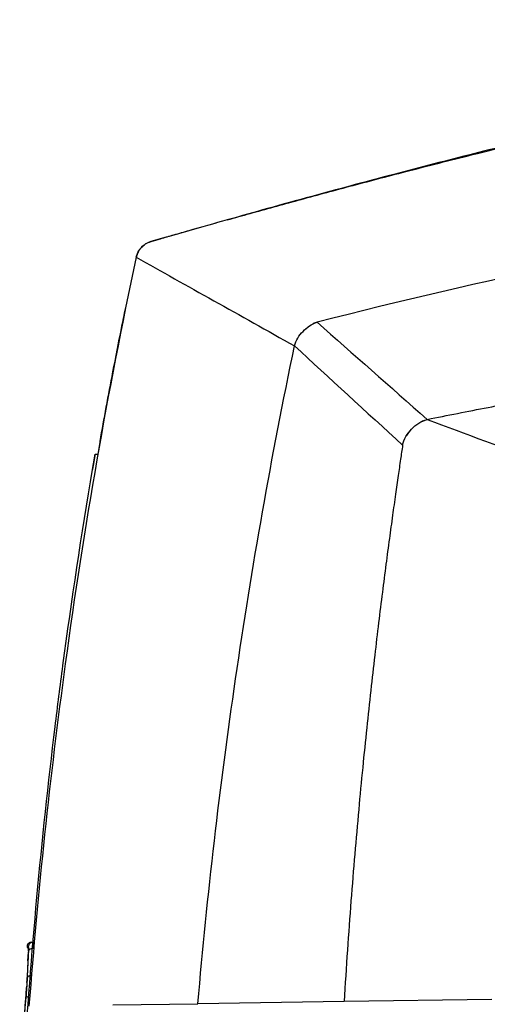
# Model space of a CAD drawing. Header units: millimetres. Extents: x -508 to 796, y -404 to 760.
# Tile 80 of 116: x 452 to 497, y 168 to 263. Entities that reach past the tile are written whole.
import ezdxf

# ---------------------------------------------------------------- set-up
doc = ezdxf.new("R2010")
doc.units = ezdxf.units.MM

msp = doc.modelspace()

# ---------------------------------------------------------------- linework, layer by layer
at = {"color": 7, "linetype": 'Continuous', "lineweight": 25}
for p, q in [((472.302, 244.038), (472.302, 244.038)), ((480.99, 234.134), (480.99, 234.134)), ((491.18, 224.586), (491.629, 224.734)), ((491.629, 224.734), (491.629, 224.734)), ((489.666, 223.231), (489.674, 223.244)), ((459.996, 222.68), (459.772, 221.386)), ((459.526, 221.386), (459.788, 221.386)), ((452.941, 173.66), (453.078, 173.622)), ((452.956, 173.845), (452.943, 173.66)), ((452.951, 173.79), (453.085, 173.79)), ((453.024, 172.365), (453.066, 173.213)), ((452.942, 170.603), (452.949, 170.751)), ((452.746, 168.011), (452.84, 169.083)), ((497.878, 168.618), (483.587, 168.415)), ((461.219, 168.097), (469.454, 168.214)), ((483.587, 168.415), (469.454, 168.214))]:
    msp.add_line(p, q, dxfattribs=at)
at = {"color": 7, "linetype": 'Continuous', "lineweight": 25, "flags": 128}
for points in [[(479.844, 233.471), (479.843, 233.47), (479.841, 233.469)], [(453.24, 168.796), (453.161, 168.805), (453.086, 168.823), (453.017, 168.848), (452.956, 168.881), (452.906, 168.919), (452.87, 168.962), (452.848, 169.006), (452.841, 169.052)]]:
    msp.add_lwpolyline(points, dxfattribs=at)
at = {"color": 7, "linetype": 'Continuous', "lineweight": 25}
for centre, radius, start, end in [((453.409, 173.186), 0.355, 79.38855, 159.92266), ((453.484, 173.76), 0.4, 90.00823, 175.64415), ((453.287, 170.573), 0.357, 79.79793, 159.93809)]:
    msp.add_arc(centre, radius, start, end, dxfattribs=at)
for points, knots in [([(472.302, 244.038), (473.035, 244.245), (474.529, 244.664), (476.811, 245.298), (479.174, 245.948), (481.619, 246.612), (485.084, 247.542), (489.879, 248.803), (496.527, 250.493), (504.021, 252.311), (511.985, 254.135), (521.43, 256.164), (532.077, 258.243), (541.552, 259.86), (548.229, 260.884), (552.41, 261.486), (556.506, 262.037), (560.517, 262.539), (564.442, 262.996), (567.032, 263.266), (568.312, 263.4)], [0, 0, 0, 0, 0.023316, 0.047472, 0.072469, 0.098308, 0.124992, 0.182222, 0.249982, 0.334822, 0.418134, 0.499916, 0.630338, 0.749929, 0.793915, 0.836981, 0.879125, 0.920344, 0.960636, 1, 1, 1, 1]), ([(533.471, 258.685), (532.795, 258.558), (531.433, 258.302), (529.374, 257.906), (527.282, 257.495), (525.157, 257.069), (523, 256.627), (520.811, 256.171), (516.931, 255.346), (511.216, 254.081), (505.017, 252.628), (499.931, 251.389), (496.122, 250.439), (492.253, 249.45), (488.258, 248.406), (484.323, 247.356), (480.258, 246.253), (476.316, 245.166), (473.598, 244.402), (472.302, 244.038)], [0, 0, 0, 0, 0.032812, 0.066175, 0.100087, 0.134548, 0.169557, 0.205113, 0.241215, 0.358747, 0.484201, 0.544766, 0.608286, 0.67131, 0.735114, 0.805075, 0.865436, 0.935859, 1, 1, 1, 1]), ([(472.302, 244.038), (471.666, 243.858), (470.429, 243.509), (468.7, 243.016), (467.172, 242.578), (465.938, 242.222), (465.197, 242.009), (464.893, 241.921)], [0, 0, 0, 0, 0.257487, 0.499999, 0.699997, 0.876476, 1, 1, 1, 1]), ([(472.302, 244.038), (471.031, 243.679), (468.562, 242.981), (466.096, 242.272), (464.898, 241.928)], [0, 0, 0, 0, 0.514573, 1, 1, 1, 1]), ([(463.497, 240.426), (463.573, 240.777), (463.744, 241.109), (464.234, 241.635), (464.553, 241.828), (464.898, 241.928)], [0, 0, 0, 0, 0.5, 0.5, 1, 1, 1, 1]), ([(464.893, 241.921), (464.86, 241.911), (464.788, 241.889), (464.672, 241.844), (464.541, 241.783), (464.363, 241.683), (464.173, 241.544), (463.982, 241.361), (463.817, 241.16), (463.677, 240.934), (463.579, 240.714), (463.524, 240.543), (463.503, 240.452), (463.495, 240.419)], [0, 0, 0, 0, 0.047848, 0.105419, 0.172709, 0.249737, 0.389086, 0.499359, 0.61855, 0.749748, 0.869446, 0.952877, 1, 1, 1, 1]), ([(491.629, 224.734), (492.605, 224.929), (494.562, 225.318), (497.507, 225.896), (500.468, 226.47), (503.446, 227.039), (506.439, 227.604), (509.45, 228.163), (512.477, 228.716), (515.52, 229.263), (518.58, 229.803), (521.657, 230.335), (524.75, 230.859), (527.861, 231.374), (530.988, 231.881), (534.132, 232.377), (537.591, 232.908), (541.373, 233.471), (545.487, 234.058), (549.643, 234.627), (553.842, 235.175), (558.083, 235.701), (562.366, 236.203), (566.692, 236.679), (571.06, 237.127), (575.47, 237.546), (579.922, 237.937), (582.906, 238.168), (584.404, 238.284)], [0, 0, 0, 0, 0.031873, 0.063902, 0.096089, 0.128432, 0.160933, 0.193591, 0.226407, 0.25938, 0.292512, 0.325802, 0.35925, 0.392857, 0.426623, 0.460547, 0.494631, 0.538499, 0.582781, 0.627478, 0.672588, 0.718114, 0.764055, 0.810412, 0.857185, 0.904374, 0.951979, 1, 1, 1, 1]), ([(460.001, 222.594), (460.201, 223.705), (460.604, 225.95), (461.292, 229.6), (461.853, 232.471), (462.203, 234.21), (462.271, 234.543)], [0, 0, 0, 0, 0.27852, 0.56254, 0.916073, 1, 1, 1, 1]), ([(479.858, 233.456), (479.982, 233.575), (480.306, 233.884), (480.729, 234.039), (480.99, 234.134)], [0, 0, 0, 0, 0.384555, 1, 1, 1, 1]), ([(480.99, 234.134), (480.923, 234.115), (480.791, 234.077), (480.664, 234.021), (480.601, 233.993)], [0, 0, 0, 0, 0.501032, 1, 1, 1, 1]), ([(489.679, 223.221), (489.818, 223.417), (490.131, 223.858), (490.775, 224.429), (491.344, 224.633), (491.629, 224.734)], [0, 0, 0, 0, 0.285614, 0.643116, 1, 1, 1, 1]), ([(489.249, 222.235), (489.182, 221.783), (489.036, 220.805), (488.806, 219.224), (488.547, 217.418), (488.263, 215.387), (487.955, 213.13), (487.626, 210.647), (487.278, 207.938), (486.915, 205.003), (486.539, 201.841), (486.155, 198.451), (485.766, 194.834), (485.375, 190.99), (484.989, 186.917), (484.61, 182.616), (484.245, 178.086), (483.896, 173.327), (483.691, 170.078), (483.587, 168.415)], [0, 0, 0, 0, 0.025324, 0.054836, 0.088535, 0.126422, 0.168497, 0.214759, 0.265209, 0.319846, 0.37867, 0.441681, 0.50888, 0.580265, 0.655837, 0.735597, 0.819544, 0.907678, 1, 1, 1, 1]), ([(459.526, 221.386), (459.483, 221.136), (459.397, 220.636), (459.312, 220.136), (459.27, 219.886)], [0, 0, 0, 0, 0.4998678, 1, 1, 1, 1]), ([(452.23, 155.46), (452.346, 157.63), (453.117, 170.843), (454.502, 186.008), (456.147, 198.951), (456.409, 200.919)], [0.000229, 0.000229, 0.000229, 0.000229, 2.377708, 14.478177, 16.649708, 16.649708, 16.649708, 16.649708]), ([(452.957, 173.66), (452.952, 173.66), (452.908, 173.66), (452.997, 173.66), (453.075, 173.66)], [0, 0, 0, 0, 0.11991, 1, 1, 1, 1]), ([(453.35, 174.16), (453.302, 174.154), (453.202, 174.144), (453.072, 174.06), (452.978, 173.936), (452.96, 173.837), (452.951, 173.79)], [0, 0, 0, 0, 0.241074, 0.500015, 0.758947, 1, 1, 1, 1]), ([(453.077, 173.636), (453.078, 173.627), (453.082, 173.602), (453.078, 173.451), (453.07, 173.284), (453.066, 173.213)], [0, 0, 0, 0, 0.238264, 0.67812, 1, 1, 1, 1]), ([(453.076, 173.307), (453.077, 173.331), (453.08, 173.379), (453.083, 173.446), (453.086, 173.517), (453.088, 173.59), (453.09, 173.659), (453.09, 173.714), (453.09, 173.756), (453.088, 173.784), (453.086, 173.788), (453.085, 173.79)], [0, 0, 0, 0, 0.080849, 0.163881, 0.249619, 0.374066, 0.499975, 0.625734, 0.749974, 0.87761, 1, 1, 1, 1]), ([(453.35, 174.16), (453.351, 174.16), (453.353, 174.16), (453.37, 174.16), (453.397, 174.16), (453.433, 174.16), (453.467, 174.16), (453.484, 174.16)], [0, 0, 0, 0, 0.19998, 0.399964, 0.599959, 0.799969, 1, 1, 1, 1]), ([(453.484, 174.16), (453.484, 174.159), (453.486, 174.157), (453.487, 174.142), (453.488, 174.119), (453.489, 174.086), (453.489, 174.045), (453.488, 173.996), (453.487, 173.938), (453.486, 173.872), (453.484, 173.799), (453.481, 173.718), (453.478, 173.631), (453.476, 173.566), (453.475, 173.534)], [0, 0, 0, 0, 0.078693, 0.158794, 0.240217, 0.322818, 0.406413, 0.490786, 0.575696, 0.660896, 0.746138, 0.831192, 0.915861, 1, 1, 1, 1]), ([(453.066, 173.213), (453.056, 173.009), (453.045, 172.805), (453.035, 172.601), (453.018, 172.268), (453.002, 171.935), (452.987, 171.602), (452.971, 171.269), (452.956, 170.936), (452.942, 170.603)], [0, 0, 0, 0, 0.0008, 0.0008, 0.0008, 0.002104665, 0.002104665, 0.002104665, 0.00340934, 0.00340934, 0.00340934, 0.00340934]), ([(452.951, 170.695), (452.946, 170.581), (452.94, 170.454), (452.924, 170.178), (452.915, 170.033), (452.895, 169.738), (452.885, 169.591), (452.863, 169.308), (452.852, 169.174), (452.841, 169.052)], [0, 0, 0, 0, 0.25, 0.25, 0.5, 0.5, 0.75, 0.75, 1, 1, 1, 1]), ([(452.942, 170.603), (452.94, 170.554), (452.935, 170.452), (452.926, 170.288), (452.911, 170.03), (452.894, 169.774), (452.872, 169.47), (452.861, 169.328), (452.851, 169.218)], [0, 0, 0, 0, 0.210371, 0.420741, 0.631112, 1.157038, 1.262223, 1.682965, 1.682965, 1.682965, 1.682965]), ([(452.925, 170.265), (452.926, 170.286), (452.934, 170.411), (452.938, 170.516), (452.942, 170.603)], [0, 0, 0, 0, 0.165591, 1, 1, 1, 1]), ([(452.852, 169.217), (452.862, 169.344), (452.877, 169.526), (452.89, 169.723), (452.894, 169.783)], [0, 0, 0, 0, 0.695529, 1, 1, 1, 1]), ([(452.84, 169.083), (452.82, 168.865), (452.801, 168.647), (452.782, 168.429), (452.741, 167.961), (452.701, 167.493), (452.662, 167.024), (452.623, 166.556), (452.586, 166.088), (452.549, 165.619)], [0, 0, 0, 0, 0.0008, 0.0008, 0.0008, 0.002519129, 0.002519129, 0.002519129, 0.004238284, 0.004238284, 0.004238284, 0.004238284]), ([(452.851, 169.218), (452.85, 169.206), (452.849, 169.194), (452.848, 169.182), (452.847, 169.171), (452.846, 169.159), (452.845, 169.147), (452.844, 169.125), (452.842, 169.104), (452.84, 169.083)], [0, 0, 0, 0, 0.000040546, 0.000040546, 0.000040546, 0.0000810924, 0.0000810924, 0.0000810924, 0.0001586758, 0.0001586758, 0.0001586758, 0.0001586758]), ([(452.84, 169.083), (452.841, 169.094), (452.842, 169.105), (452.843, 169.116), (452.844, 169.127), (452.845, 169.139), (452.846, 169.15), (452.848, 169.172), (452.85, 169.195), (452.852, 169.217)], [0, 0, 0, 0, 0.0000404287, 0.0000404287, 0.0000404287, 0.0000808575, 0.0000808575, 0.0000808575, 0.00015804, 0.00015804, 0.00015804, 0.00015804])]:
    msp.add_open_spline(points, degree=3, knots=knots, dxfattribs=at)
for points in [[(578.645, 251.004), (562.197, 249.329), (529.403, 245.013), (496.994, 238.247), (480.99, 234.134)], [(464.898, 241.928), (464.897, 241.925), (464.895, 241.923), (464.893, 241.92)], [(463.495, 240.419), (460.702, 227.408), (458.428, 214.289), (456.635, 201.103)], [(463.497, 240.426), (463.496, 240.424), (463.496, 240.421), (463.495, 240.419)], [(463.495, 240.419), (468.342, 237.702), (473.522, 234.799), (478.8, 231.841)], [(462.271, 234.543), (462.338, 234.879), (462.407, 235.214), (462.475, 235.55)], [(478.8, 231.841), (478.856, 232.11), (479.086, 232.621), (479.6, 233.269), (480.224, 233.814), (480.723, 234.065), (480.99, 234.134)], [(480.99, 234.134), (484.429, 231.095), (488.025, 227.918), (491.629, 224.734)], [(473.1, 199.64), (474.671, 210.426), (476.573, 221.17), (478.8, 231.841)], [(478.8, 231.841), (482.147, 228.764), (485.706, 225.492), (489.249, 222.235)], [(489.249, 222.235), (489.294, 222.534), (489.536, 223.101), (490.097, 223.81), (490.78, 224.408), (491.334, 224.675), (491.629, 224.734)], [(491.629, 224.734), (495.293, 223.366), (499.139, 221.93), (503.045, 220.471)], [(459.27, 219.886), (459.354, 220.386), (459.44, 220.886), (459.526, 221.386)], [(456.409, 200.919), (457.25, 207.258), (458.202, 213.582), (459.27, 219.886)], [(456.635, 201.103), (455.139, 190.101), (453.978, 179.052), (453.128, 167.982)], [(469.454, 168.214), (470.363, 178.722), (471.579, 189.203), (473.1, 199.64)], [(453.076, 173.307), (453.03, 172.437), (452.989, 171.566), (452.951, 170.695)], [(452.841, 169.052), (452.737, 167.897), (452.64, 166.741), (452.55, 165.585)]]:
    msp.add_open_spline(points, degree=3, dxfattribs=at)

doc.saveas('drawing.dxf')
